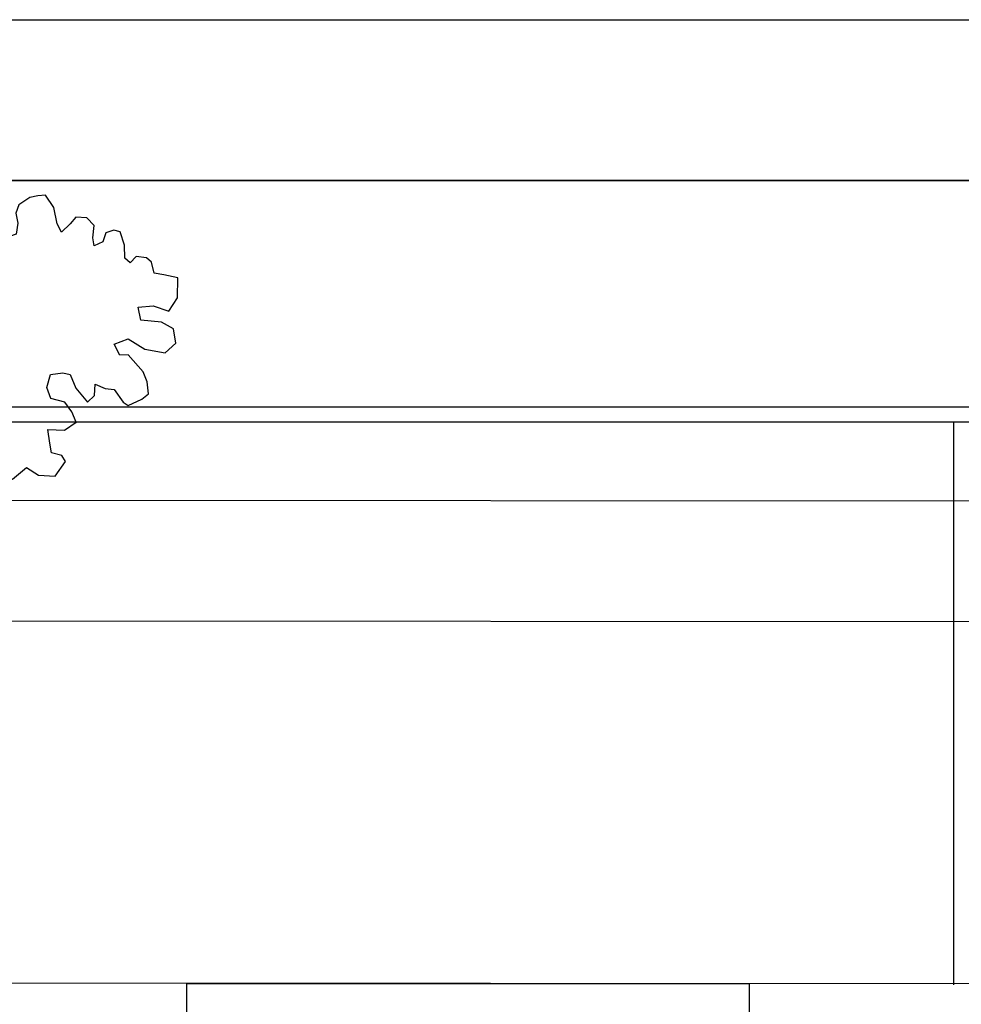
# Model space of a CAD drawing. Header units: millimetres. Extents: x 274611 to 571164, y 158736 to 298905.
# Tile 10 of 172: x 364003 to 365174, y 193648 to 194872. Entities that reach past the tile are written whole.
import ezdxf

# ---------------------------------------------------------------- set-up
doc = ezdxf.new("R2010")
doc.units = ezdxf.units.MM
doc.header["$LTSCALE"] = 400
for name, color, linetype in [('inr', 4, 'Continuous'), ('plant', 114, 'Continuous'), ('symbol', 1, 'Continuous')]:
    doc.layers.add(name, color=color, linetype=linetype)
doc.layers.add('mat-beton (ihwg)', color=5, linetype='Continuous', lineweight=25)

# ---------------------------------------------------------------- blocks, each defined once
blk = doc.blocks.new('SYMB-BM02_B2')
at = {"layer": 'plant'}
blk.add_lwpolyline([(97.9, 356.4), (65.8, 370.6), (46.1, 367.1), (22.9, 343.9), (26.5, 317.2), (5.1, 313.6), (-27.1, 336.8), (-68.1, 352.8), (-84.2, 340.4), (-93.1, 315.4), (-77.1, 290.5), (-84.2, 262), (-105.6, 274.4), (-134.2, 301.2), (-166.3, 297.6), (-189.5, 272.7), (-184.2, 245.9), (-180.6, 208.5), (-209.2, 213.9), (-255.6, 237), (-302, 240.6), (-314.5, 221), (-325.2, 197.9), (-328.8, 156.9), (-314.5, 133.7), (-285.9, 119.5), (-262.7, 94.6), (-269.9, 73.2), (-298.4, 80.3), (-305.6, 67.8), (-307.4, 28.6), (-341.3, 37.6), (-375.2, 66.1), (-405.5, 69.6), (-427, 48.2), (-412.7, 12.6), (-402, -28.3), (-380.6, -26.6), (-360.9, -62.2), (-377, -76.4), (-407.3, -83.6), (-423.4, -126.3), (-448.4, -119.2), (-475.2, -126.3), (-482.3, -158.4), (-448.4, -194), (-446.6, -249.2), (-410.9, -258.1), (-362.7, -236.7), (-327, -242.1), (-307.4, -272.4), (-337.7, -302.6), (-366.3, -308), (-398.4, -332.9), (-380.6, -365), (-337.7, -377.5), (-335.9, -406), (-332.4, -436.2), (-252, -457.6), (-234.2, -418.4), (-243.1, -382.8), (-219.9, -357.9), (-184.2, -372.1), (-139.5, -343.6), (-141.3, -283.1), (-132.4, -229.6), (-84.2, -233.2), (-86, -270.6), (-59.2, -311.6), (-68.1, -354.3), (-36, -386.4), (6.8, -361.4), (39, -388.1), (97.9, -377.5), (115.7, -343.6), (153.2, -350.7), (160.4, -393.5), (171.1, -436.2), (192.5, -439.8), (228.2, -425.5), (230, -389.9), (274.6, -384.6), (299.6, -407.7), (328.2, -386.4), (326.4, -329.4), (369.2, -315.1), (403.2, -275.9), (387.1, -222.5), (365.7, -220.7), (338.9, -240.3), (312.1, -226.1), (274.6, -204.7), (308.6, -165.5), (312.1, -121), (278.2, -112.1), (240.7, -110.3), (205, -137), (171.1, -126.3), (146.1, -92.5), (165.7, -58.6), (183.6, -44.4), (228.2, -56.8), (285.3, -55.1), (281.8, -24.8), (255, -1.6), (285.3, 14.4), (305, 34), (353.2, 32.2), (371, 37.6), (381.7, 83.9), (381.7, 110.6), (349.6, 130.2), (317.5, 139.1), (247.9, 135.5), (231.8, 114.1), (194.3, 121.3), (208.6, 165.8), (265.7, 187.2), (313.9, 229.9), (310.3, 274.4), (271.1, 295.8), (231.8, 279.8), (187.2, 233.5), (149.7, 251.3), (176.4, 290.5), (219.3, 319), (203.2, 365.3), (155, 404.5), (121.1, 376), (97.9, 356.4)], dxfattribs=at)

msp = doc.modelspace()

# ---------------------------------------------------------------- linework, layer by layer
at = {"layer": 'inr'}
for p, q in [((362764.18474, 194390.72198), (367564.18474, 194390.72198)), ((362764.18474, 194371.95664), (367564.18474, 194371.95664)), ((365164.18474, 194371.95664), (365164.18474, 193671.9565)), ((367564.12096, 194271.95666), (362764.18474, 194275.01799)), ((367564.02529, 194121.95669), (362764.18474, 194125.01796)), ((367564.18474, 193671.9565), (362764.18474, 193675.01787))]:
    msp.add_line(p, q, dxfattribs=at)
for points in [[(367564.18474, 194371.95664), (367564.18474, 194671.95664), (362764.18474, 194671.95664), (362764.18474, 194371.95664)], [(364210.35264, 193673.28626), (364210.35264, 192973.28626), (364910.35264, 192973.28626), (364910.35264, 193673.28626)]]:
    msp.add_lwpolyline(points, close=True, dxfattribs=at)
at = {"layer": 'mat-beton (ihwg)', "lineweight": 25}
for p, q in [((362234.18474, 194871.95664), (367564.18474, 194871.95664)), ((362234.18474, 194871.95664), (367564.18474, 194871.95664)), ((362234.18474, 194871.95664), (367564.18474, 194871.95664)), ((362234.18474, 194671.95664), (367564.18474, 194671.95664)), ((362234.18474, 194671.95664), (367564.18474, 194671.95664)), ((362234.18474, 194671.95664), (367564.18474, 194671.95664))]:
    msp.add_line(p, q, dxfattribs=at)

# ---------------------------------------------------------------- block references
at = {"layer": 'symbol', "xscale": 0.4, "yscale": 0.4, "zscale": 0.4, "rotation": 308.2472552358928}
msp.add_blockref('SYMB-BM02_B2', (364034.22787, 194499.55253), dxfattribs=at)

doc.saveas('drawing.dxf')
